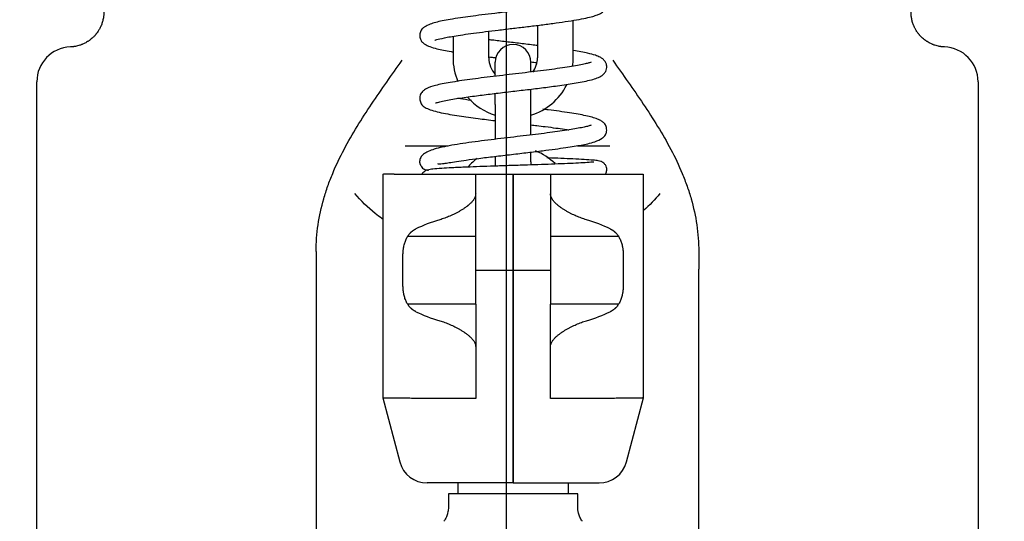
# Model space of a CAD drawing. Header units: millimetres. Extents: x 1138 to 3437, y -700 to 926.
# Tile 42 of 48: x 2483 to 2657, y 216 to 305. Entities that reach past the tile are written whole.
import ezdxf

# ---------------------------------------------------------------- set-up
doc = ezdxf.new("R2010")
doc.units = ezdxf.units.MM
doc.dimstyles.get("Standard").update_dxf_attribs({"dimtxt": 20, "dimasz": 10, "dimexe": 11, "dimexo": 11, "dimgap": 11, "dimtad": 0, "dimtih": 1, "dimtoh": 1, "dimdsep": 46, "dimtxsty": 'Standard', "dimcen": 0.09, "dimclrd": 256, "dimclre": 256, "dimclrt": 256, "dimadec": 0, "dimazin": 0, "dimtfac": 1, "dimtofl": 0, "dimtmove": 0, "dimatfit": 3, "dimfxl": 1, "dimtolj": 1, "dimtzin": 0, "dimarcsym": 0})

# ---------------------------------------------------------------- blocks, each defined once
blk = doc.blocks.new('*D7')
at = {"lineweight": -2, "transparency": 16777216}
for p, q in [((2354.7, 348.75), (2354.7, 8.66)), ((2818.2, 348.75), (2818.2, 8.66)), ((2364.7, 19.66), (2548.78, 19.66)), ((2808.2, 19.66), (2624.11, 19.66))]:
    blk.add_line(p, q, dxfattribs=at)
at = {"lineweight": 18, "transparency": 16777216}
for points in [[(2364.7, 21.33), (2364.7, 17.99), (2354.7, 19.66)], [(2808.2, 21.33), (2808.2, 17.99), (2818.2, 19.66)]]:
    blk.add_solid(points, dxfattribs=at)
at = {"layer": 'Defpoints', "color": 0, "lineweight": 18, "transparency": 16777216}
for p in [(2354.7, 359.75), (2818.2, 359.75), (2818.2, 19.66)]:
    blk.add_point(p, dxfattribs=at)
at = {"lineweight": 18, "transparency": 16777216, "insert": (2586.45, 19.66), "char_height": 20, "attachment_point": 5}
blk.add_mtext('\\A1;467', dxfattribs=at)
blk = doc.blocks.new('*D8')
at = {"lineweight": -2, "transparency": 16777216}
for p, q in [((2569.15, 493.05), (2569.15, 74.71)), ((2354.7, 348.75), (2354.7, 74.71)), ((2364.7, 85.71), (2427.59, 85.71)), ((2559.15, 85.71), (2496.26, 85.71))]:
    blk.add_line(p, q, dxfattribs=at)
at = {"lineweight": 18, "transparency": 16777216}
for points in [[(2364.7, 87.38), (2364.7, 84.05), (2354.7, 85.71)], [(2559.15, 87.38), (2559.15, 84.05), (2569.15, 85.71)]]:
    blk.add_solid(points, dxfattribs=at)
at = {"layer": 'Defpoints', "color": 0, "lineweight": 18, "transparency": 16777216}
for p in [(2569.15, 504.05), (2354.7, 359.75), (2569.15, 85.71)]:
    blk.add_point(p, dxfattribs=at)
at = {"lineweight": 18, "transparency": 16777216, "insert": (2461.92, 85.71), "char_height": 20, "attachment_point": 5}
blk.add_mtext('\\A1;218', dxfattribs=at)

msp = doc.modelspace()

# ---------------------------------------------------------------- linework, layer by layer
for p, q in [((2580.998, 297.932), (2580.998, 304.528)), ((2566.098, 297.932), (2566.098, 302.613)), ((2574.698, 303.647), (2574.698, 297.932)), ((2559.798, 301.731), (2559.798, 297.932)), ((2567.248, 294.678), (2567.248, 297.132)), ((2573.548, 295.515), (2573.548, 297.132)), ((2486.398, 205.697), (2486.398, 293.71)), ((2486.398, 205.697), (2486.398, 293.71)), ((2652.398, 293.71), (2652.398, 205.697)), ((2652.398, 293.71), (2652.398, 205.697)), ((2573.548, 289.682), (2573.548, 292.413)), ((2567.248, 289.682), (2567.248, 291.667)), ((2567.248, 289.682), (2567.248, 283.569)), ((2573.548, 284.327), (2573.548, 289.682)), ((2551.343, 282.43), (2558.96, 282.43)), ((2581.741, 282.43), (2587.453, 282.43)), ((2567.248, 280.555), (2567.248, 279.582)), ((2573.548, 279.582), (2573.548, 281.303)), ((2567.248, 279.582), (2567.248, 278.815)), ((2573.548, 279.582), (2573.548, 279.032)), ((2547.411, 277.417), (2547.398, 277.379)), ((2547.398, 277.417), (2547.398, 237.847)), ((2549.417, 277.417), (2563.798, 277.417)), ((2563.798, 277.417), (2570.398, 277.417)), ((2570.398, 277.417), (2570.398, 266.317)), ((2570.398, 266.317), (2570.398, 277.417)), ((2570.398, 277.417), (2576.998, 277.417)), ((2576.998, 277.417), (2591.379, 277.417)), ((2593.398, 277.379), (2593.384, 277.417)), ((2593.398, 237.847), (2593.398, 277.417)), ((2551.814, 266.47), (2563.798, 266.47)), ((2570.398, 266.317), (2570.398, 254.475)), ((2570.398, 254.475), (2570.398, 266.317)), ((2576.998, 266.47), (2588.982, 266.47)), ((2535.648, 263.79), (2535.648, 260.659)), ((2550.977, 257.752), (2550.977, 263.187)), ((2589.818, 263.187), (2589.818, 257.752)), ((2603.148, 263.79), (2603.148, 260.659)), ((2535.648, 260.659), (2535.648, 205.697)), ((2603.148, 205.697), (2603.148, 260.659)), ((2563.798, 260.47), (2570.398, 260.47)), ((2570.398, 260.47), (2576.998, 260.47)), ((2563.798, 254.47), (2551.814, 254.47)), ((2570.398, 226.682), (2570.398, 254.475)), ((2570.398, 254.475), (2570.398, 226.682)), ((2588.982, 254.47), (2576.998, 254.47)), ((2547.398, 237.97), (2550.408, 226.682)), ((2590.387, 226.682), (2593.398, 237.97)), ((2570.398, 226.682), (2570.398, 222.97)), ((2570.398, 222.97), (2570.398, 226.682)), ((2570.398, 222.97), (2555.239, 222.97)), ((2560.648, 222.97), (2560.648, 221.082)), ((2570.398, 222.97), (2585.556, 222.97)), ((2580.148, 221.082), (2580.148, 222.97)), ((2558.998, 221.082), (2558.998, 218.864)), ((2581.798, 221.082), (2558.998, 221.082)), ((2581.798, 218.864), (2581.798, 221.082))]:
    msp.add_line(p, q)
for centre, radius, start, end in [((2492.534, 293.71), 6.136, 92.12255, 180), ((2570.398, 297.132), 3.15, 90, 180), ((2570.398, 297.132), 3.15, 0, 90), ((2646.261, 293.71), 6.136, 0, 87.87745), ((2570.398, 297.932), 10.6, 180, 203.13281), ((2570.398, 297.932), 4.3, 180, 222.89907), ((2570.398, 297.932), 4.3, 324.05063, 0), ((2570.398, 297.932), 10.6, 351.82969, 0), ((2570.398, 297.932), 10.6, 287.28562, 333.19687), ((2570.398, 297.932), 10.6, 220.80375, 252.71438), ((2570.398, 271.682), 10.6, 45.73125, 68.19188), ((2570.398, 271.682), 10.6, 126.61875, 137.90531), ((2555.239, 227.97), 5, 194.93142, 270), ((2585.556, 227.97), 5, 270, 345.06858)]:
    msp.add_arc(centre, radius, start, end)
for centre, start_param, end_param in [((2570.398, 261.13), 5.3094545, 5.5533768), ((2570.398, 261.13), 3.8714012, 4.1153235), ((2570.398, 259.81), 0.7298085, 0.9737308), ((2570.398, 259.81), 2.1678618, 2.4117841)]:
    msp.add_ellipse(centre, major_axis=(-23, 0), ratio=0.4333333, start_param=start_param, end_param=end_param)
for points, degree, knots in [([(2556.612, 301.02), (2556.623, 301.013), (2556.754, 301.066), (2557.334, 301.246), (2558.393, 301.486), (2559.974, 301.768), (2561.534, 302.011), (2563.403, 302.273), (2565.511, 302.544), (2567.789, 302.821), (2570.18, 303.104), (2572.628, 303.394), (2575.069, 303.69), (2577.437, 303.994), (2579.661, 304.306), (2581.636, 304.622), (2583.233, 304.927), (2584.42, 305.215), (2585.24, 305.481), (2585.785, 305.72), (2586.147, 305.951), (2586.423, 306.179), (2586.778, 306.647), (2586.943, 307.278), (2586.87, 308.009), (2586.489, 308.624), (2585.933, 309.046), (2585.326, 309.344), (2584.281, 309.693), (2582.625, 310.053), (2581.254, 310.287), (2580.644, 310.384)], 3, [0, 0, 0, 0, 0.0234795, 0.0495523, 0.1092279, 0.14299, 0.1793182, 0.2180693, 0.2578491, 0.2982816, 0.3393824, 0.3811693, 0.4236601, 0.4668709, 0.5108191, 0.5555216, 0.5986725, 0.6362663, 0.6681924, 0.6943948, 0.7148129, 0.7294111, 0.7488965, 0.7645565, 0.7807947, 0.8088329, 0.8325269, 0.8532373, 0.9007283, 0.9587289, 1, 1, 1, 1]), ([(2584.15, 308.218), (2584.144, 308.226), (2584.071, 308.236), (2583.408, 307.998), (2582.104, 307.732), (2580.554, 307.463), (2579.014, 307.229), (2577.139, 306.971), (2574.93, 306.69), (2572.428, 306.388), (2569.795, 306.079), (2567.233, 305.776), (2564.913, 305.492), (2562.884, 305.229), (2560.995, 304.963), (2559.322, 304.699), (2557.895, 304.435), (2556.766, 304.186), (2555.677, 303.856), (2554.921, 303.492), (2554.468, 303.14), (2554.181, 302.822), (2553.919, 302.274), (2553.911, 301.638), (2554.035, 301.221), (2554.202, 300.904), (2554.424, 300.627), (2554.878, 300.262), (2555.713, 299.874), (2557.17, 299.44), (2558.623, 299.158), (2559.671, 298.984), (2559.764, 298.968)], 3, [0, 0, 0, 0, 0.0114432, 0.057429, 0.1133868, 0.1460025, 0.181703, 0.2205001, 0.2624036, 0.3074187, 0.354775, 0.3998283, 0.4417848, 0.4806235, 0.516325, 0.558994, 0.5960102, 0.6313776, 0.6645127, 0.7042164, 0.725879, 0.743671, 0.7659594, 0.7807216, 0.7909992, 0.7993347, 0.8138104, 0.8436191, 0.8828968, 0.9251237, 0.9933599, 1, 1, 1, 1]), ([(2498.216, 305.975), (2498.216, 305.86), (2498.213, 305.746), (2498.203, 305.575), (2498.199, 305.518), (2498.19, 305.404), (2498.184, 305.348), (2498.152, 305.065), (2498.115, 304.844), (2498.018, 304.413), (2497.958, 304.202), (2497.853, 303.893), (2497.815, 303.791), (2497.765, 303.665), (2497.755, 303.64), (2497.734, 303.591), (2497.723, 303.566), (2497.691, 303.492), (2497.67, 303.443), (2497.558, 303.203), (2497.462, 303.021), (2497.258, 302.676), (2497.15, 302.514), (2497.01, 302.322), (2496.982, 302.284), (2496.925, 302.209), (2496.896, 302.172), (2496.839, 302.101), (2496.81, 302.065), (2496.752, 301.996), (2496.722, 301.962), (2496.577, 301.796), (2496.46, 301.675), (2496.229, 301.451), (2496.114, 301.349), (2495.887, 301.16), (2495.775, 301.074), (2495.637, 300.974), (2495.609, 300.955), (2495.554, 300.917), (2495.473, 300.861), (2495.393, 300.809), (2495.236, 300.711), (2495.134, 300.651), (2494.937, 300.543), (2494.842, 300.494), (2494.656, 300.404), (2494.567, 300.364), (2494.436, 300.309), (2494.394, 300.291), (2494.31, 300.258), (2494.268, 300.242), (2494.147, 300.196), (2494.069, 300.169), (2493.845, 300.096), (2493.708, 300.057), (2493.454, 299.993), (2493.338, 299.968), (2493.126, 299.927), (2493.03, 299.912), (2492.899, 299.893), (2492.858, 299.888), (2492.781, 299.878), (2492.744, 299.874), (2492.642, 299.864), (2492.583, 299.859), (2492.482, 299.851), (2492.44, 299.849), (2492.373, 299.845), (2492.323, 299.843), (2492.307, 299.842), (2492.307, 299.842)], 3, [0, 0, 0, 0, 0.015625, 0.015625, 0.0234375, 0.0234375, 0.03125, 0.03125, 0.0625, 0.0625, 0.09375, 0.09375, 0.109375, 0.109375, 0.1132813, 0.1132813, 0.1171875, 0.1171875, 0.125, 0.125, 0.15625, 0.15625, 0.1875, 0.1875, 0.1953125, 0.1953125, 0.203125, 0.203125, 0.2109375, 0.2109375, 0.21875, 0.21875, 0.25, 0.25, 0.28125, 0.28125, 0.3125, 0.3125, 0.3203125, 0.3203125, 0.328125, 0.34375, 0.34375, 0.375, 0.375, 0.40625, 0.40625, 0.4375, 0.4375, 0.453125, 0.453125, 0.46875, 0.46875, 0.5, 0.5, 0.5625, 0.5625, 0.625, 0.625, 0.6875, 0.6875, 0.71875, 0.71875, 0.75, 0.75, 0.8125, 0.8125, 0.875, 0.875, 0.9375, 1, 1, 1, 1]), ([(2646.489, 299.842), (2646.489, 299.842), (2646.487, 299.842), (2646.478, 299.843), (2646.472, 299.843), (2646.447, 299.844), (2646.422, 299.845), (2646.355, 299.849), (2646.314, 299.851), (2646.213, 299.859), (2646.154, 299.864), (2646.051, 299.874), (2646.015, 299.878), (2645.937, 299.888), (2645.896, 299.893), (2645.766, 299.911), (2645.67, 299.927), (2645.458, 299.968), (2645.342, 299.993), (2645.088, 300.057), (2644.951, 300.095), (2644.727, 300.169), (2644.649, 300.196), (2644.528, 300.241), (2644.486, 300.257), (2644.403, 300.291), (2644.36, 300.308), (2644.23, 300.364), (2644.14, 300.404), (2643.955, 300.493), (2643.859, 300.542), (2643.662, 300.651), (2643.561, 300.71), (2643.403, 300.809), (2643.35, 300.843), (2643.269, 300.897), (2643.242, 300.916), (2643.188, 300.954), (2643.16, 300.973), (2643.022, 301.073), (2642.91, 301.159), (2642.683, 301.347), (2642.568, 301.45), (2642.336, 301.673), (2642.22, 301.794), (2642.075, 301.96), (2642.046, 301.994), (2642.002, 302.046), (2641.987, 302.063), (2641.958, 302.099), (2641.886, 302.188), (2641.815, 302.28), (2641.648, 302.509), (2641.54, 302.672), (2641.387, 302.931), (2641.337, 303.02), (2641.264, 303.157), (2641.24, 303.204), (2641.194, 303.298), (2641.171, 303.346), (2641.126, 303.443), (2641.104, 303.492), (2641.061, 303.591), (2641.04, 303.641), (2640.98, 303.791), (2640.942, 303.893), (2640.837, 304.202), (2640.777, 304.413), (2640.68, 304.844), (2640.643, 305.065), (2640.611, 305.348), (2640.606, 305.404), (2640.596, 305.518), (2640.592, 305.575), (2640.583, 305.746), (2640.58, 305.86), (2640.58, 305.975)], 3, [0, 0, 0, 0, 0.0314017, 0.0314017, 0.0626468, 0.0626468, 0.125137, 0.125137, 0.1876272, 0.1876272, 0.2501175, 0.2501175, 0.2813626, 0.2813626, 0.3126077, 0.3126077, 0.3750979, 0.3750979, 0.4375881, 0.4375881, 0.5000783, 0.5000783, 0.5313234, 0.5313234, 0.546946, 0.546946, 0.5625685, 0.5625685, 0.5938136, 0.5938136, 0.6250587, 0.6250587, 0.6563038, 0.6563038, 0.6719264, 0.6719264, 0.6797377, 0.6797377, 0.6875489, 0.6875489, 0.718794, 0.718794, 0.7500392, 0.7500392, 0.7812843, 0.7812843, 0.7890955, 0.7890955, 0.7930012, 0.7930012, 0.7969068, 0.8125294, 0.8125294, 0.8437745, 0.8437745, 0.859397, 0.859397, 0.8672083, 0.8672083, 0.8750196, 0.8750196, 0.8828309, 0.8828309, 0.8906421, 0.8906421, 0.9062647, 0.9062647, 0.9375098, 0.9375098, 0.9687549, 0.9687549, 0.9765662, 0.9765662, 0.9843774, 0.9843774, 1, 1, 1, 1]), ([(2574.702, 300.091), (2574.551, 300.11), (2573.566, 300.23), (2571.708, 300.45), (2569.146, 300.751), (2567.274, 300.974), (2566.278, 301.096), (2566.081, 301.12)], 3, [0, 0, 0, 0, 0.0539042, 0.3489516, 0.6426452, 0.9290774, 1, 1, 1, 1]), ([(2556.687, 289.97), (2556.693, 289.964), (2556.757, 289.963), (2557.215, 290.12), (2558.167, 290.339), (2559.362, 290.564), (2561.082, 290.846), (2563.389, 291.174), (2566.319, 291.545), (2569.237, 291.893), (2572.196, 292.24), (2575.127, 292.591), (2578.064, 292.965), (2580.453, 293.309), (2582.302, 293.629), (2583.651, 293.906), (2584.794, 294.207), (2585.679, 294.533), (2586.352, 294.973), (2586.736, 295.513), (2586.896, 295.94), (2586.927, 296.426), (2586.841, 296.871), (2586.665, 297.242), (2586.4, 297.567), (2586.14, 297.793), (2585.69, 298.074), (2584.874, 298.397), (2583.419, 298.79), (2581.978, 299.063), (2581.039, 299.218)], 3, [0, 0, 0, 0, 0.0111772, 0.0501735, 0.0894238, 0.1262791, 0.1606408, 0.221417, 0.2732625, 0.3242496, 0.3753514, 0.4265683, 0.4793079, 0.5409786, 0.5757593, 0.6132348, 0.6534839, 0.694097, 0.7313665, 0.7490338, 0.7649239, 0.7766592, 0.7864362, 0.8016792, 0.8119377, 0.8246643, 0.8511531, 0.888395, 0.9346326, 1, 1, 1, 1]), ([(2535.648, 263.79), (2535.651, 266.961), (2536.134, 270.049), (2537.219, 273.83), (2537.462, 274.586), (2537.989, 276.079), (2538.273, 276.815), (2539.178, 278.99), (2539.852, 280.401), (2542.035, 284.541), (2543.702, 287.182), (2546.319, 291.078), (2547.21, 292.365), (2549.008, 294.933), (2549.912, 296.211), (2550.818, 297.491)], 3, [0, 0, 0, 0, 0.2493561, 0.2493561, 0.3119098, 0.3119098, 0.3744634, 0.3744634, 0.4995708, 0.4995708, 0.7497854, 0.7497854, 0.8748927, 0.8748927, 1, 1, 1, 1]), ([(2584.195, 297.137), (2584.19, 297.141), (2584.142, 297.129), (2583.929, 297.071), (2583.338, 296.905), (2582.048, 296.617), (2579.631, 296.206), (2576.471, 295.782), (2573.644, 295.434), (2571.405, 295.168), (2569.134, 294.901), (2566.173, 294.549), (2562.692, 294.115), (2559.19, 293.593), (2556.71, 293.102), (2555.265, 292.618), (2554.529, 292.126), (2554.07, 291.618), (2553.845, 290.7), (2554.105, 289.884), (2554.612, 289.321), (2555.292, 288.936), (2556.303, 288.582), (2557.667, 288.247), (2559.198, 287.956), (2561.307, 287.619), (2563.956, 287.259), (2566.206, 286.982), (2567.235, 286.858)], 3, [0, 0, 0, 0, 0.0096192, 0.0346024, 0.062219, 0.0925035, 0.1568429, 0.2228881, 0.2565982, 0.2906749, 0.325002, 0.3590261, 0.4258062, 0.4912705, 0.5545923, 0.61031, 0.6351599, 0.6577808, 0.6783811, 0.6973779, 0.7203366, 0.7527337, 0.7911698, 0.8276, 0.8618356, 0.8940036, 0.9525271, 1, 1, 1, 1]), ([(2566.139, 298.092), (2566.329, 298.069), (2566.736, 298.019), (2567.146, 297.969), (2567.364, 297.943)], 3, [0, 0, 0, 0, 0.4704065, 1, 1, 1, 1]), ([(2587.978, 297.491), (2588.881, 296.214), (2589.787, 294.935), (2591.582, 292.37), (2592.473, 291.083), (2595.089, 287.189), (2596.756, 284.548), (2598.944, 280.398), (2599.621, 278.984), (2600.529, 276.798), (2600.815, 276.056), (2601.341, 274.563), (2601.582, 273.813), (2602.661, 270.046), (2603.144, 266.964), (2603.148, 263.79)], 3, [0, 0, 0, 0, 0.1251061, 0.1251061, 0.250213, 0.250213, 0.500427, 0.500427, 0.625534, 0.625534, 0.6880875, 0.6880875, 0.7506409, 0.7506409, 1, 1, 1, 1]), ([(2563.079, 290.408), (2563.049, 290.412), (2562.355, 290.507), (2561.51, 290.628), (2560.768, 290.742), (2560.601, 290.768)], 3, [0, 0, 0, 0, 0.0336027, 0.7782158, 1, 1, 1, 1]), ([(2557.078, 279.303), (2557.128, 279.27), (2557.269, 279.218), (2557.635, 279.226), (2558.243, 279.31), (2559.134, 279.452), (2560.423, 279.654), (2562.173, 279.908), (2564.417, 280.208), (2567.122, 280.542), (2570.064, 280.89), (2572.947, 281.229), (2575.54, 281.543), (2577.777, 281.831), (2579.646, 282.092), (2581.156, 282.327), (2582.463, 282.557), (2583.645, 282.796), (2584.988, 283.149), (2585.934, 283.585), (2586.439, 284.016), (2586.698, 284.345), (2586.969, 284.957), (2586.868, 285.736), (2586.631, 286.181), (2586.41, 286.452), (2585.982, 286.798), (2585.042, 287.266), (2583.288, 287.741), (2580.405, 288.242), (2577.648, 288.621), (2575.97, 288.834), (2575.646, 288.874)], 3, [0, 0, 0, 0, 0.0207362, 0.0454726, 0.0695331, 0.0977829, 0.1303082, 0.1671653, 0.2083724, 0.2539145, 0.3023612, 0.3478987, 0.3898659, 0.4282346, 0.4629794, 0.4940743, 0.5214934, 0.5529439, 0.5899105, 0.6373071, 0.6565425, 0.6716437, 0.689812, 0.7110413, 0.7194845, 0.7349406, 0.7576107, 0.7868046, 0.8493053, 0.9149406, 0.9837753, 1, 1, 1, 1]), ([(2584.19, 286.043), (2584.179, 286.054), (2584.053, 286.005), (2583.534, 285.846), (2582.447, 285.596), (2580.364, 285.221), (2576.911, 284.734), (2573.46, 284.311), (2570.514, 283.962), (2568.217, 283.689), (2565.911, 283.408), (2563.654, 283.118), (2561.502, 282.816), (2559.561, 282.511), (2557.877, 282.189), (2556.062, 281.728), (2554.779, 281.185), (2554.052, 280.398), (2553.93, 279.919), (2553.917, 279.665)], 3, [0, 0, 0, 0, 0.029181, 0.0711508, 0.114293, 0.2034626, 0.2964706, 0.3932824, 0.4433412, 0.4944632, 0.5466819, 0.6000274, 0.6545324, 0.7101423, 0.7643693, 0.8161543, 0.9126694, 0.9577935, 1, 1, 1, 1]), ([(2573.548, 286.109), (2573.896, 286.067), (2574.757, 285.963), (2576.254, 285.775), (2577.909, 285.557), (2579.268, 285.365), (2579.995, 285.255), (2580.242, 285.217)], 3, [0, 0, 0, 0, 0.138175, 0.3452256, 0.6181505, 0.8657001, 1, 1, 1, 1]), ([(2586.684, 277.414), (2586.708, 277.448), (2586.776, 277.559), (2586.907, 277.896), (2586.937, 278.359), (2586.793, 278.865), (2586.546, 279.235), (2586.249, 279.478), (2586.03, 279.598), (2585.79, 279.693), (2585.36, 279.792), (2584.496, 279.892), (2583.04, 279.995), (2581.074, 280.097), (2578.916, 280.188), (2577.286, 280.249), (2576.423, 280.28), (2576.325, 280.283)], 3, [0, 0, 0, 0, 0.0086051, 0.0259949, 0.0589298, 0.0814967, 0.1131134, 0.1375924, 0.1575976, 0.1844746, 0.2719851, 0.4044886, 0.5660234, 0.7171808, 0.8563542, 0.9838, 1, 1, 1, 1]), ([(2554.096, 278.968), (2554.144, 278.853), (2554.277, 278.633), (2554.594, 278.358), (2554.945, 278.192), (2555.194, 278.14), (2555.337, 278.127), (2555.399, 278.124), (2555.442, 278.124), (2555.498, 278.127), (2555.507, 278.133), (2555.503, 278.138)], 3, [0, 0, 0, 0, 0.1755473, 0.369836, 0.5429462, 0.6854973, 0.7160989, 0.7462828, 0.7817494, 0.8256854, 1, 1, 1, 1]), ([(2584.627, 279.535), (2584.624, 279.541), (2584.591, 279.55), (2584.258, 279.518), (2583.211, 279.436), (2581.555, 279.348), (2579.518, 279.257), (2577.241, 279.17), (2574.812, 279.084), (2572.271, 278.999), (2569.651, 278.914), (2567.034, 278.828), (2564.525, 278.742), (2562.005, 278.649), (2559.703, 278.552), (2557.669, 278.44), (2556.32, 278.332), (2555.529, 278.226), (2555.065, 278.065), (2554.778, 277.912), (2554.433, 277.585), (2554.32, 277.465), (2554.289, 277.412)], 3, [0, 0, 0, 0, 0.0133233, 0.0468751, 0.1162166, 0.1837587, 0.2492826, 0.3128689, 0.3746544, 0.4352798, 0.4973145, 0.560623, 0.6225799, 0.6841543, 0.7628703, 0.8281035, 0.9007043, 0.9512712, 0.9628017, 0.9705589, 0.9840888, 1, 1, 1, 1]), ([(2549.417, 277.417), (2549.084, 277.414), (2548.791, 277.411), (2548.412, 277.406), (2548.296, 277.404), (2548.136, 277.402), (2548.06, 277.401), (2547.99, 277.4), (2547.944, 277.399), (2547.922, 277.398), (2547.73, 277.395), (2547.604, 277.392), (2547.438, 277.385), (2547.398, 277.382), (2547.398, 277.379)], 3, [0, 0, 0, 0, 0.2515713, 0.2515713, 0.3773569, 0.3773569, 0.4402497, 0.4716961, 0.4716961, 0.5031425, 0.5031425, 0.7547138, 0.7547138, 1, 1, 1, 1]), ([(2563.798, 266.317), (2563.798, 268.168), (2563.798, 270.019), (2563.798, 273.719), (2563.798, 275.568), (2563.798, 277.417)], 3, [0, 0, 0, 0, 0.5, 0.5, 1, 1, 1, 1]), ([(2576.998, 277.417), (2576.998, 275.568), (2576.998, 273.719), (2576.998, 270.019), (2576.998, 268.168), (2576.998, 266.317)], 3, [0, 0, 0, 0, 0.5, 0.5, 1, 1, 1, 1]), ([(2591.379, 277.417), (2591.711, 277.414), (2592.004, 277.411), (2592.383, 277.406), (2592.5, 277.404), (2592.659, 277.402), (2592.735, 277.401), (2592.805, 277.4), (2592.851, 277.399), (2592.873, 277.398), (2593.065, 277.395), (2593.192, 277.392), (2593.357, 277.385), (2593.398, 277.382), (2593.398, 277.379)], 3, [0, 0, 0, 0, 0.2515713, 0.2515713, 0.3773569, 0.3773569, 0.4402497, 0.4716961, 0.4716961, 0.5031425, 0.5031425, 0.7547138, 0.7547138, 1, 1, 1, 1]), ([(2547.397, 269.502), (2547.349, 269.535), (2547.301, 269.568), (2546.85, 269.879), (2546.46, 270.168), (2544.755, 271.515), (2543.569, 272.693), (2542.508, 274.006)], 3, [0, 0, 0, 0, 0.0258629, 0.0258629, 0.2423918, 0.2423918, 1, 1, 1, 1]), ([(2563.798, 273.96), (2563.798, 273.867), (2563.789, 273.775), (2563.764, 273.64), (2563.749, 273.573), (2563.729, 273.506), (2563.715, 273.462), (2563.708, 273.44), (2563.669, 273.331), (2563.632, 273.248), (2563.548, 273.086), (2563.501, 273.008), (2563.438, 272.912), (2563.425, 272.894), (2563.399, 272.856), (2563.386, 272.838), (2563.346, 272.783), (2563.318, 272.747), (2563.234, 272.641), (2563.176, 272.573), (2563.056, 272.441), (2562.994, 272.377), (2562.867, 272.252), (2562.802, 272.191), (2562.67, 272.072), (2562.603, 272.014), (2562.5, 271.929), (2562.466, 271.901), (2562.397, 271.845), (2562.362, 271.818), (2562.188, 271.683), (2562.046, 271.579), (2561.759, 271.379), (2561.614, 271.283), (2561.32, 271.097), (2561.173, 271.008), (2560.878, 270.836), (2560.73, 270.753), (2560.434, 270.593), (2560.285, 270.515), (2559.84, 270.291), (2559.543, 270.153), (2558.949, 269.895), (2558.652, 269.776), (2558.059, 269.558), (2557.763, 269.46), (2557.467, 269.372)], 3, [0, 0, 0, 0, 0.03125, 0.03125, 0.046875, 0.0546875, 0.0546875, 0.0625, 0.0625, 0.09375, 0.09375, 0.125, 0.125, 0.1328125, 0.1328125, 0.140625, 0.140625, 0.15625, 0.15625, 0.1875, 0.1875, 0.21875, 0.21875, 0.25, 0.25, 0.28125, 0.28125, 0.296875, 0.296875, 0.3125, 0.3125, 0.375, 0.375, 0.4375, 0.4375, 0.5, 0.5, 0.5625, 0.5625, 0.625, 0.625, 0.75, 0.75, 0.875, 0.875, 1, 1, 1, 1]), ([(2583.329, 269.372), (2583.033, 269.46), (2582.736, 269.558), (2582.143, 269.776), (2581.846, 269.895), (2581.253, 270.153), (2580.955, 270.291), (2580.51, 270.515), (2580.362, 270.593), (2580.066, 270.753), (2579.918, 270.836), (2579.622, 271.008), (2579.475, 271.097), (2579.182, 271.283), (2579.036, 271.379), (2578.749, 271.579), (2578.607, 271.683), (2578.433, 271.818), (2578.398, 271.845), (2578.329, 271.901), (2578.295, 271.929), (2578.193, 272.014), (2578.126, 272.072), (2577.993, 272.191), (2577.929, 272.252), (2577.802, 272.377), (2577.74, 272.441), (2577.62, 272.573), (2577.561, 272.641), (2577.477, 272.747), (2577.45, 272.783), (2577.41, 272.838), (2577.396, 272.856), (2577.37, 272.894), (2577.357, 272.912), (2577.294, 273.008), (2577.248, 273.086), (2577.164, 273.248), (2577.126, 273.331), (2577.087, 273.44), (2577.08, 273.462), (2577.066, 273.506), (2577.047, 273.573), (2577.031, 273.64), (2577.006, 273.775), (2576.998, 273.867), (2576.998, 273.96)], 3, [0, 0, 0, 0, 0.125, 0.125, 0.25, 0.25, 0.375, 0.375, 0.4375, 0.4375, 0.5, 0.5, 0.5625, 0.5625, 0.625, 0.625, 0.6875, 0.6875, 0.703125, 0.703125, 0.71875, 0.71875, 0.75, 0.75, 0.78125, 0.78125, 0.8125, 0.8125, 0.84375, 0.84375, 0.859375, 0.859375, 0.8671875, 0.8671875, 0.875, 0.875, 0.90625, 0.90625, 0.9375, 0.9375, 0.9453125, 0.9453125, 0.953125, 0.96875, 0.96875, 1, 1, 1, 1]), ([(2550.977, 263.187), (2550.977, 263.208), (2550.977, 263.249), (2550.978, 263.311), (2550.979, 263.372), (2550.981, 263.434), (2550.983, 263.495), (2550.986, 263.556), (2550.989, 263.618), (2550.993, 263.679), (2550.997, 263.74), (2551.001, 263.801), (2551.006, 263.862), (2551.012, 263.923), (2551.022, 264.028), (2551.04, 264.178), (2551.067, 264.371), (2551.1, 264.562), (2551.15, 264.81), (2551.223, 265.111), (2551.33, 265.457), (2551.456, 265.788), (2551.598, 266.098), (2551.757, 266.386), (2551.93, 266.65), (2552.12, 266.896), (2552.264, 267.053), (2552.35, 267.137), (2552.37, 267.157), (2552.391, 267.177), (2552.411, 267.196), (2552.432, 267.216), (2552.453, 267.235), (2552.474, 267.254), (2552.496, 267.273), (2552.517, 267.291), (2552.538, 267.31), (2552.56, 267.328), (2552.582, 267.346), (2552.604, 267.364), (2552.626, 267.381), (2552.648, 267.399), (2552.671, 267.416), (2552.694, 267.433), (2552.716, 267.45), (2552.739, 267.467), (2552.762, 267.483), (2552.785, 267.5), (2552.809, 267.516), (2552.832, 267.532), (2552.856, 267.548), (2552.88, 267.563), (2552.904, 267.579), (2552.928, 267.594), (2552.952, 267.609), (2552.977, 267.624), (2553.001, 267.639), (2553.026, 267.653), (2553.051, 267.667), (2553.076, 267.682), (2553.101, 267.695), (2553.126, 267.709), (2553.152, 267.723), (2553.178, 267.736), (2553.204, 267.749), (2553.23, 267.762), (2553.247, 267.771), (2553.256, 267.775)], 3, [0, 0, 0, 0, 0.0096832, 0.0193574, 0.0290246, 0.038687, 0.0483465, 0.0580052, 0.0676652, 0.0773285, 0.0869972, 0.0966734, 0.106359, 0.1160562, 0.1257669, 0.1570175, 0.1882739, 0.2196035, 0.2510733, 0.3128403, 0.3747287, 0.4372153, 0.5007635, 0.5619759, 0.623801, 0.6865954, 0.7506996, 0.7567273, 0.7627625, 0.7688054, 0.7748563, 0.7809154, 0.786983, 0.7930593, 0.7991446, 0.8052391, 0.811343, 0.8174566, 0.8235802, 0.8297139, 0.8358579, 0.8420127, 0.8481783, 0.854355, 0.860543, 0.8667426, 0.872954, 0.8791774, 0.8854131, 0.8916612, 0.8979221, 0.9041958, 0.9104827, 0.916783, 0.9230969, 0.9294245, 0.9357662, 0.9421221, 0.9484924, 0.9548774, 0.9612772, 0.9676921, 0.9741223, 0.980568, 0.9870294, 0.9935066, 1, 1, 1, 1]), ([(2587.54, 267.775), (2587.548, 267.771), (2587.566, 267.762), (2587.592, 267.749), (2587.618, 267.736), (2587.643, 267.723), (2587.669, 267.709), (2587.694, 267.695), (2587.72, 267.682), (2587.745, 267.667), (2587.77, 267.653), (2587.794, 267.639), (2587.819, 267.624), (2587.843, 267.609), (2587.868, 267.594), (2587.892, 267.579), (2587.916, 267.563), (2587.939, 267.548), (2587.963, 267.532), (2587.987, 267.516), (2588.01, 267.5), (2588.033, 267.483), (2588.056, 267.467), (2588.079, 267.45), (2588.102, 267.433), (2588.124, 267.416), (2588.147, 267.399), (2588.169, 267.381), (2588.191, 267.364), (2588.213, 267.346), (2588.235, 267.328), (2588.257, 267.31), (2588.278, 267.291), (2588.3, 267.273), (2588.321, 267.254), (2588.342, 267.235), (2588.363, 267.216), (2588.384, 267.196), (2588.405, 267.177), (2588.425, 267.157), (2588.446, 267.137), (2588.531, 267.053), (2588.675, 266.896), (2588.866, 266.65), (2589.039, 266.386), (2589.197, 266.098), (2589.34, 265.788), (2589.466, 265.457), (2589.572, 265.111), (2589.646, 264.81), (2589.695, 264.562), (2589.728, 264.371), (2589.756, 264.178), (2589.773, 264.028), (2589.784, 263.923), (2589.789, 263.862), (2589.794, 263.801), (2589.799, 263.74), (2589.803, 263.679), (2589.806, 263.618), (2589.81, 263.556), (2589.812, 263.495), (2589.814, 263.434), (2589.816, 263.372), (2589.817, 263.311), (2589.818, 263.249), (2589.818, 263.208), (2589.818, 263.187)], 3, [0, 0, 0, 0, 0.0064934, 0.0129706, 0.019432, 0.0258777, 0.0323079, 0.0387228, 0.0451226, 0.0515076, 0.0578779, 0.0642338, 0.0705755, 0.0769031, 0.083217, 0.0895173, 0.0958042, 0.1020779, 0.1083388, 0.1145869, 0.1208226, 0.127046, 0.1332574, 0.139457, 0.145645, 0.1518217, 0.1579873, 0.1641421, 0.1702861, 0.1764198, 0.1825434, 0.188657, 0.1947609, 0.2008554, 0.2069407, 0.213017, 0.2190846, 0.2251437, 0.2311946, 0.2372375, 0.2432727, 0.2493004, 0.3134046, 0.376199, 0.4380241, 0.4992365, 0.5627847, 0.6252713, 0.6871597, 0.7489267, 0.7803965, 0.8117261, 0.8429825, 0.8742331, 0.8839438, 0.893641, 0.9033266, 0.9130028, 0.9226715, 0.9323348, 0.9419948, 0.9516535, 0.961313, 0.9709754, 0.9806426, 0.9903168, 1, 1, 1, 1]), ([(2563.798, 254.475), (2563.798, 255.934), (2563.798, 257.435), (2563.798, 258.93), (2563.798, 260.433), (2563.798, 261.946), (2563.798, 263.431), (2563.798, 264.905), (2563.798, 266.317)], 2, [0, 0, 0, 0.25, 0.25, 0.5, 0.5, 0.75, 0.75, 1, 1, 1]), ([(2576.998, 266.317), (2576.998, 264.905), (2576.998, 263.431), (2576.998, 261.946), (2576.998, 260.433), (2576.998, 258.93), (2576.998, 257.435), (2576.998, 255.934), (2576.998, 254.475)], 2, [0, 0, 0, 0.25, 0.25, 0.5, 0.5, 0.75, 0.75, 1, 1, 1]), ([(2553.256, 253.165), (2553.238, 253.173), (2553.203, 253.19), (2553.152, 253.217), (2553.101, 253.244), (2553.051, 253.272), (2553.001, 253.301), (2552.952, 253.331), (2552.903, 253.361), (2552.855, 253.392), (2552.808, 253.424), (2552.762, 253.457), (2552.716, 253.49), (2552.67, 253.524), (2552.626, 253.559), (2552.581, 253.594), (2552.538, 253.631), (2552.495, 253.668), (2552.452, 253.705), (2552.41, 253.744), (2552.369, 253.783), (2552.27, 253.881), (2552.119, 254.045), (2551.929, 254.291), (2551.756, 254.556), (2551.597, 254.844), (2551.454, 255.155), (2551.328, 255.487), (2551.222, 255.833), (2551.148, 256.135), (2551.099, 256.384), (2551.067, 256.574), (2551.039, 256.767), (2551.023, 256.907), (2551.014, 256.994), (2551.011, 257.027), (2551.008, 257.06), (2551.005, 257.092), (2551.002, 257.125), (2551, 257.158), (2550.997, 257.191), (2550.995, 257.224), (2550.993, 257.257), (2550.991, 257.29), (2550.989, 257.323), (2550.987, 257.356), (2550.986, 257.388), (2550.984, 257.421), (2550.983, 257.454), (2550.982, 257.488), (2550.981, 257.521), (2550.98, 257.554), (2550.979, 257.587), (2550.978, 257.62), (2550.978, 257.653), (2550.978, 257.686), (2550.977, 257.719), (2550.977, 257.741), (2550.977, 257.752)], 3, [0, 0, 0, 0, 0.0129848, 0.0259058, 0.0387648, 0.0515634, 0.0643032, 0.076986, 0.0896134, 0.1021873, 0.1147094, 0.1271815, 0.1396054, 0.151983, 0.164316, 0.1766065, 0.1888562, 0.2010671, 0.2132411, 0.2253803, 0.2374864, 0.2495616, 0.313728, 0.3765821, 0.4384654, 0.499736, 0.5633995, 0.6259976, 0.6879965, 0.7498759, 0.7813114, 0.8126075, 0.8438309, 0.8750488, 0.8802761, 0.8854994, 0.8907187, 0.8959345, 0.9011471, 0.9063568, 0.9115639, 0.9167688, 0.9219717, 0.927173, 0.932373, 0.937572, 0.9427703, 0.9479683, 0.9531663, 0.9583646, 0.9635634, 0.9687633, 0.9739644, 0.9791671, 0.9843717, 0.9895785, 0.9947878, 1, 1, 1, 1]), ([(2589.818, 257.752), (2589.818, 257.741), (2589.818, 257.719), (2589.818, 257.686), (2589.817, 257.653), (2589.817, 257.62), (2589.816, 257.587), (2589.816, 257.554), (2589.815, 257.521), (2589.814, 257.488), (2589.812, 257.454), (2589.811, 257.421), (2589.81, 257.388), (2589.808, 257.356), (2589.806, 257.323), (2589.804, 257.29), (2589.802, 257.257), (2589.8, 257.224), (2589.798, 257.191), (2589.796, 257.158), (2589.793, 257.125), (2589.79, 257.092), (2589.787, 257.06), (2589.784, 257.027), (2589.781, 256.994), (2589.773, 256.907), (2589.756, 256.767), (2589.729, 256.574), (2589.696, 256.384), (2589.647, 256.135), (2589.574, 255.833), (2589.467, 255.487), (2589.341, 255.155), (2589.198, 254.844), (2589.04, 254.556), (2588.867, 254.291), (2588.676, 254.045), (2588.525, 253.881), (2588.426, 253.783), (2588.385, 253.744), (2588.343, 253.705), (2588.301, 253.668), (2588.258, 253.631), (2588.214, 253.594), (2588.17, 253.559), (2588.125, 253.524), (2588.08, 253.49), (2588.034, 253.457), (2587.987, 253.424), (2587.94, 253.392), (2587.892, 253.361), (2587.844, 253.331), (2587.795, 253.301), (2587.745, 253.272), (2587.695, 253.244), (2587.644, 253.217), (2587.592, 253.19), (2587.557, 253.173), (2587.54, 253.165)], 3, [0, 0, 0, 0, 0.0052122, 0.0104215, 0.0156283, 0.0208329, 0.0260356, 0.0312367, 0.0364366, 0.0416354, 0.0468337, 0.0520317, 0.0572297, 0.062428, 0.067627, 0.072827, 0.0780283, 0.0832312, 0.0884361, 0.0936432, 0.0988529, 0.1040655, 0.1092813, 0.1145006, 0.1197239, 0.1249512, 0.1561691, 0.1873925, 0.2186886, 0.2501241, 0.3120035, 0.3740024, 0.4366005, 0.500264, 0.5615346, 0.6234179, 0.686272, 0.7504384, 0.7625136, 0.7746197, 0.7867589, 0.7989329, 0.8111438, 0.8233935, 0.835684, 0.848017, 0.8603946, 0.8728185, 0.8852906, 0.8978127, 0.9103866, 0.923014, 0.9356968, 0.9484366, 0.9612352, 0.9740942, 0.9870152, 1, 1, 1, 1]), ([(2563.798, 254.475), (2563.798, 254.099), (2563.798, 253.35), (2563.798, 252.233), (2563.798, 251.128), (2563.798, 250.035), (2563.798, 248.954), (2563.798, 247.886), (2563.798, 246.829), (2563.798, 245.784), (2563.798, 244.751), (2563.798, 243.73), (2563.798, 242.721), (2563.798, 241.724), (2563.798, 240.739), (2563.798, 239.766), (2563.798, 238.805), (2563.798, 238.169), (2563.798, 237.852)], 3, [0, 0, 0, 0, 0.0678898, 0.135061, 0.2015135, 0.2672473, 0.3322625, 0.3965591, 0.460137, 0.5229963, 0.5851369, 0.6465589, 0.7072622, 0.767247, 0.8265131, 0.8850607, 0.9428896, 1, 1, 1, 1]), ([(2576.998, 237.852), (2576.998, 238.169), (2576.998, 238.805), (2576.998, 239.766), (2576.998, 240.739), (2576.998, 241.724), (2576.998, 242.721), (2576.998, 243.73), (2576.998, 244.751), (2576.998, 245.784), (2576.998, 246.829), (2576.998, 247.886), (2576.998, 248.954), (2576.998, 250.035), (2576.998, 251.128), (2576.998, 252.233), (2576.998, 253.35), (2576.998, 254.099), (2576.998, 254.475)], 3, [0, 0, 0, 0, 0.0571104, 0.1149393, 0.1734869, 0.232753, 0.2927378, 0.3534411, 0.4148631, 0.4770037, 0.539863, 0.6034409, 0.6677375, 0.7327527, 0.7984865, 0.864939, 0.9321102, 1, 1, 1, 1]), ([(2557.467, 251.567), (2557.762, 251.48), (2558.059, 251.382), (2558.507, 251.217), (2558.657, 251.16), (2558.955, 251.04), (2559.104, 250.978), (2559.552, 250.783), (2559.849, 250.644), (2560.294, 250.42), (2560.442, 250.342), (2560.738, 250.182), (2560.885, 250.1), (2561.179, 249.928), (2561.326, 249.839), (2561.544, 249.701), (2561.653, 249.63), (2561.762, 249.557), (2561.834, 249.508), (2561.87, 249.484), (2562.049, 249.359), (2562.191, 249.255), (2562.468, 249.04), (2562.603, 248.927), (2562.8, 248.75), (2562.865, 248.69), (2562.992, 248.565), (2563.054, 248.501), (2563.175, 248.368), (2563.233, 248.3), (2563.347, 248.157), (2563.4, 248.084), (2563.501, 247.933), (2563.547, 247.855), (2563.61, 247.733), (2563.64, 247.672), (2563.667, 247.608), (2563.684, 247.565), (2563.692, 247.543), (2563.731, 247.434), (2563.756, 247.346), (2563.789, 247.165), (2563.798, 247.073), (2563.798, 246.98)], 3, [0, 0, 0, 0, 0.125, 0.125, 0.1875, 0.1875, 0.25, 0.25, 0.375, 0.375, 0.4375, 0.4375, 0.5, 0.5, 0.5625, 0.5625, 0.59375, 0.609375, 0.609375, 0.625, 0.625, 0.6875, 0.6875, 0.75, 0.75, 0.78125, 0.78125, 0.8125, 0.8125, 0.84375, 0.84375, 0.875, 0.875, 0.90625, 0.90625, 0.921875, 0.9296875, 0.9296875, 0.9375, 0.9375, 0.96875, 0.96875, 1, 1, 1, 1]), ([(2576.998, 246.98), (2576.998, 247.073), (2577.006, 247.165), (2577.04, 247.346), (2577.064, 247.434), (2577.103, 247.543), (2577.111, 247.565), (2577.128, 247.608), (2577.155, 247.672), (2577.185, 247.733), (2577.248, 247.855), (2577.295, 247.933), (2577.395, 248.084), (2577.449, 248.157), (2577.562, 248.3), (2577.621, 248.368), (2577.742, 248.501), (2577.804, 248.565), (2577.93, 248.69), (2577.995, 248.75), (2578.192, 248.927), (2578.328, 249.04), (2578.605, 249.255), (2578.746, 249.359), (2578.926, 249.484), (2578.962, 249.508), (2579.034, 249.557), (2579.142, 249.63), (2579.251, 249.701), (2579.47, 249.839), (2579.616, 249.928), (2579.91, 250.1), (2580.058, 250.182), (2580.353, 250.342), (2580.501, 250.42), (2580.946, 250.644), (2581.244, 250.783), (2581.691, 250.978), (2581.84, 251.04), (2582.139, 251.16), (2582.288, 251.217), (2582.736, 251.382), (2583.033, 251.48), (2583.329, 251.567)], 3, [0, 0, 0, 0, 0.03125, 0.03125, 0.0625, 0.0625, 0.0703125, 0.0703125, 0.078125, 0.09375, 0.09375, 0.125, 0.125, 0.15625, 0.15625, 0.1875, 0.1875, 0.21875, 0.21875, 0.25, 0.25, 0.3125, 0.3125, 0.375, 0.375, 0.390625, 0.390625, 0.40625, 0.4375, 0.4375, 0.5, 0.5, 0.5625, 0.5625, 0.625, 0.625, 0.75, 0.75, 0.8125, 0.8125, 0.875, 0.875, 1, 1, 1, 1]), ([(2563.798, 237.852), (2563.205, 237.853), (2562.038, 237.856), (2560.909, 237.858), (2560.214, 237.86), (2560.076, 237.86), (2559.87, 237.861), (2559.801, 237.861), (2559.664, 237.861), (2559.596, 237.862), (2559.256, 237.863), (2558.987, 237.863), (2558.194, 237.866), (2557.679, 237.868), (2556.68, 237.871), (2556.196, 237.873), (2555.255, 237.878), (2554.8, 237.88), (2554.139, 237.883), (2553.922, 237.884), (2553.656, 237.886), (2553.603, 237.886), (2553.498, 237.887), (2553.341, 237.888), (2553.187, 237.889), (2552.681, 237.892), (2552.296, 237.894), (2551.568, 237.9), (2550.88, 237.905), (2550.273, 237.911), (2549.849, 237.915), (2549.644, 237.917), (2549.452, 237.919), (2549.357, 237.921), (2549.326, 237.921), (2549.265, 237.922), (2549.234, 237.922), (2548.965, 237.925), (2548.749, 237.929), (2548.366, 237.935), (2548.03, 237.941), (2547.787, 237.947), (2547.593, 237.954), (2547.519, 237.957), (2547.422, 237.964), (2547.399, 237.967), (2547.398, 237.97)], 3, [0, 0, 0, 0, 0.0626116, 0.1252232, 0.1252232, 0.1408761, 0.1408761, 0.1487025, 0.1487025, 0.1565289, 0.1565289, 0.1878347, 0.1878347, 0.2504463, 0.2504463, 0.3130579, 0.3130579, 0.3756695, 0.3756695, 0.4069753, 0.4069753, 0.4148017, 0.4148017, 0.4226282, 0.4382811, 0.4382811, 0.5008926, 0.5008926, 0.5635042, 0.6261158, 0.6261158, 0.6574216, 0.6730745, 0.6730745, 0.6809009, 0.6809009, 0.6887274, 0.6887274, 0.7513389, 0.7513389, 0.8139505, 0.8765621, 0.8765621, 0.9391737, 0.9391737, 1, 1, 1, 1]), ([(2593.398, 237.97), (2593.397, 237.967), (2593.373, 237.964), (2593.276, 237.957), (2593.203, 237.954), (2593.008, 237.947), (2592.766, 237.941), (2592.43, 237.935), (2592.046, 237.929), (2591.831, 237.925), (2591.561, 237.922), (2591.531, 237.922), (2591.469, 237.921), (2591.438, 237.921), (2591.344, 237.919), (2591.151, 237.917), (2590.947, 237.915), (2590.522, 237.911), (2589.915, 237.905), (2589.227, 237.9), (2588.499, 237.894), (2588.115, 237.892), (2587.608, 237.889), (2587.454, 237.888), (2587.297, 237.887), (2587.192, 237.886), (2587.139, 237.886), (2586.873, 237.884), (2586.657, 237.883), (2585.996, 237.88), (2585.54, 237.878), (2584.6, 237.873), (2584.115, 237.871), (2583.116, 237.868), (2582.602, 237.866), (2581.808, 237.863), (2581.54, 237.863), (2581.2, 237.862), (2581.132, 237.861), (2580.995, 237.861), (2580.926, 237.861), (2580.719, 237.86), (2580.581, 237.86), (2579.887, 237.858), (2578.757, 237.856), (2577.59, 237.853), (2576.998, 237.852)], 3, [0, 0, 0, 0, 0.0608263, 0.0608263, 0.1234379, 0.1234379, 0.1860495, 0.2486611, 0.2486611, 0.3112726, 0.3112726, 0.3190991, 0.3190991, 0.3269255, 0.3269255, 0.3425784, 0.3738842, 0.3738842, 0.4364958, 0.4991074, 0.4991074, 0.5617189, 0.5617189, 0.5773718, 0.5851983, 0.5851983, 0.5930247, 0.5930247, 0.6243305, 0.6243305, 0.6869421, 0.6869421, 0.7495537, 0.7495537, 0.8121653, 0.8121653, 0.8434711, 0.8434711, 0.8512975, 0.8512975, 0.8591239, 0.8591239, 0.8747768, 0.8747768, 0.9373884, 1, 1, 1, 1]), ([(2558.979, 218.865), (2558.988, 218.727), (2558.992, 218.328), (2558.873, 217.7), (2558.655, 217.04), (2558.42, 216.557), (2558.258, 216.304), (2558.2, 216.22)], 3, [0, 0, 0, 0, 0.146098, 0.4282389, 0.6771588, 0.8890668, 1, 1, 1, 1]), ([(2582.593, 216.22), (2582.58, 216.237), (2582.422, 216.457), (2582.18, 216.94), (2581.877, 217.803), (2581.802, 218.455), (2581.805, 218.866)], 3, [0, 0, 0, 0, 0.0225287, 0.2969052, 0.56851, 1, 1, 1, 1])]:
    msp.add_open_spline(points, degree=degree, knots=knots)
for points, degree in [([(2573.553, 297.209), (2573.881, 297.169), (2574.207, 297.129), (2574.529, 297.09)], 3), ([(2553.917, 279.665), (2553.881, 279.28), (2554.096, 278.968)], 2), ([(2596.288, 274.006), (2595.416, 272.928), (2594.457, 271.935), (2593.398, 271.029)], 3)]:
    msp.add_open_spline(points, degree=degree)

# ---------------------------------------------------------------- dimensions: what is measured, and where the dimension line sits
at = {"lineweight": 18}
for base, p2, text, picture, middle in [((2569.148, 85.713), (2569.148, 504.049), '218', '*D8', (2461.923, 85.713)), ((2818.198, 19.659), (2818.198, 359.749), '467', '*D7', (2586.448, 19.659))]:
    dim = msp.add_linear_dim(base=base, p1=(2354.698, 359.749), p2=p2, text=text, dimstyle='Standard', dxfattribs=at)
    dim.commit()
    dim.dimension.update_dxf_attribs({"geometry": picture, "text_midpoint": middle})

doc.saveas('drawing.dxf')
